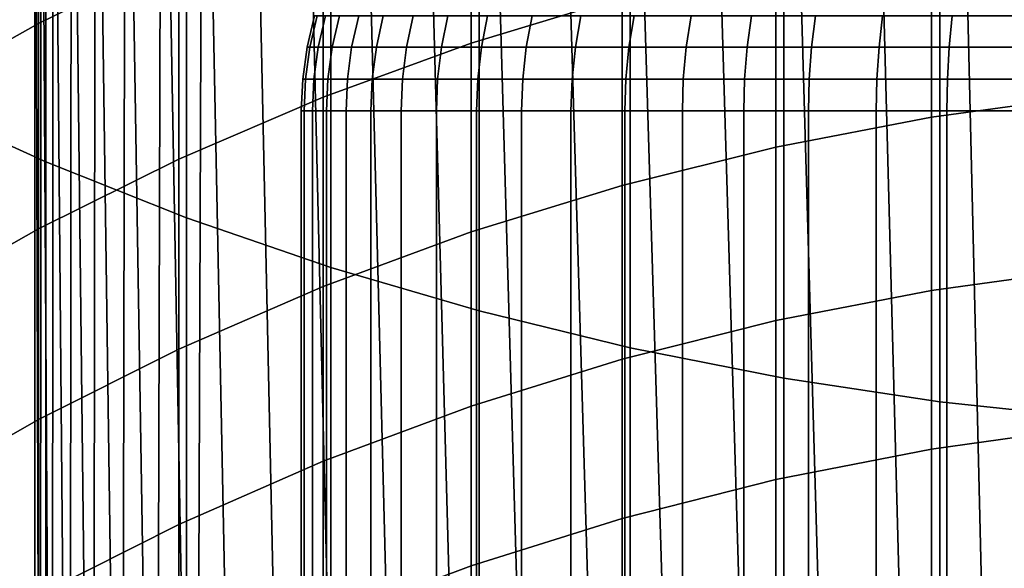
# Model space of a CAD drawing. Header units: metres. Extents: x -28 to 70, y -212 to 28.
# Tile 17 of 239: x -5.96 to -1.73, y -185.47 to -183.11. Entities that reach past the tile are written whole.
import ezdxf

# ---------------------------------------------------------------- set-up
doc = ezdxf.new("R2010")
doc.units = ezdxf.units.M
doc.layers.add('solid_10_261_102_XXX', color=7, linetype='CONTINUOUS')

msp = doc.modelspace()

# ---------------------------------------------------------------- linework, layer by layer
at = {"layer": 'solid_10_261_102_XXX'}
for points in [[(-5.896705, -180.854065, 291.102844), (-5.896839, -189, 291.493042), (-5.871588, -189, 291.878296), (-5.896705, -180.854065, 291.497162)], [(-5.896705, -180.854065, 291.102844), (-5.896839, -189, 291.106964), (-5.896839, -189, 291.493042)], [(-5.870369, -180.854065, 290.709442), (-5.871588, -189, 290.72171), (-5.896839, -189, 291.106964), (-5.896705, -180.854065, 291.102844)], [(-5.896705, -180.854065, 291.497162), (-5.871588, -189, 291.878296), (-5.821194, -189, 292.261078), (-5.870369, -180.854065, 291.890564)], [(-5.817815, -180.854065, 290.318665), (-5.821194, -189, 290.338928), (-5.871588, -189, 290.72171), (-5.870369, -180.854065, 290.709442)], [(-5.870369, -180.854065, 291.890564), (-5.821194, -189, 292.261078), (-5.745873, -189, 292.63974), (-5.817815, -180.854065, 292.281342)], [(-5.739277, -180.854065, 289.932251), (-5.745873, -189, 289.960266), (-5.821194, -189, 290.338928), (-5.817815, -180.854065, 290.318665)], [(-5.817815, -180.854065, 292.281342), (-5.745873, -189, 292.63974), (-5.645948, -189, 293.012665), (-5.739277, -180.854065, 292.667725)], [(-5.635106, -180.854065, 289.551971), (-5.645948, -189, 289.587341), (-5.745873, -189, 289.960266), (-5.739277, -180.854065, 289.932251)], [(-5.739277, -180.854065, 292.667725), (-5.645948, -189, 293.012665), (-5.521848, -189, 293.378265), (-5.635107, -180.854065, 293.048035)], [(-5.505767, -180.854065, 289.179504), (-5.521848, -189, 289.221741), (-5.645948, -189, 289.587341), (-5.635106, -180.854065, 289.551971)], [(-5.635107, -180.854065, 293.048035), (-5.521848, -189, 293.378265), (-5.374104, -189, 293.734955), (-5.505768, -180.854065, 293.420502)], [(-5.351839, -180.854065, 288.816498), (-5.374104, -189, 288.865051), (-5.521848, -189, 289.221741), (-5.505767, -180.854065, 289.179504)], [(-5.505768, -180.854065, 293.420502), (-5.374104, -189, 293.734955), (-5.20335, -189, 294.081207), (-5.35184, -180.854065, 293.783508)], [(-5.174008, -180.854065, 288.464569), (-5.20335, -189, 288.518799), (-5.374104, -189, 288.865051), (-5.351839, -180.854065, 288.816498)], [(-5.35184, -180.854065, 293.783508), (-5.20335, -189, 294.081207), (-5.010316, -189, 294.415558), (-5.17401, -180.854065, 294.135437)], [(-5.174008, -180.854065, 288.464569), (-5.010316, -189, 288.184448), (-5.20335, -189, 288.518799)], [(-5.17401, -180.854065, 294.135437), (-5.010316, -189, 294.415558), (-4.795832, -189, 294.736572), (-4.973071, -180.854065, 294.47467)], [(-5.174008, -180.854065, 288.464569), (-4.973069, -180.854065, 288.125336), (-4.795832, -189, 287.863434), (-5.010316, -189, 288.184448)], [(-4.973071, -180.854065, 294.47467), (-4.795832, -189, 294.736572), (-4.559823, -188.900085, 295.044067), (-4.74992, -180.854065, 294.799744)], [(-4.973069, -180.854065, 288.125336), (-4.749919, -180.854065, 287.800262), (-4.559828, -188.900085, 287.555939), (-4.795832, -189, 287.863434)], [(-4.74992, -180.854065, 294.799744), (-4.559823, -188.900085, 295.044067), (-4.303016, -188.798035, 295.336578), (-4.505557, -180.854065, 295.109192)], [(-4.749919, -180.854065, 287.800262), (-4.505555, -180.854065, 287.490814), (-4.303025, -188.798035, 287.263428), (-4.559828, -188.900085, 287.555939)], [(-4.505557, -180.854065, 295.109192), (-4.303016, -188.798035, 295.336578), (-4.027461, -188.696045, 295.611572), (-4.241071, -180.854065, 295.401611)], [(-4.505555, -180.854065, 287.490814), (-4.241068, -180.854065, 287.198364), (-4.027475, -188.696045, 286.988434), (-4.303025, -188.798035, 287.263428)], [(-4.241071, -180.854065, 295.401611), (-4.027461, -188.696045, 295.611572), (-3.735525, -188.596237, 295.866821), (-3.957642, -180.854065, 295.675751)], [(-4.241068, -180.854065, 287.198364), (-3.95764, -180.854065, 286.924255), (-3.735535, -188.596237, 286.733185), (-4.027475, -188.696045, 286.988434)], [(-3.957642, -180.854065, 295.675751), (-3.735525, -188.596237, 295.866821), (-3.429511, -188.500504, 296.100891), (-3.656537, -180.854065, 295.930298)], [(-3.95764, -180.854065, 286.924255), (-3.656536, -180.854065, 286.669678), (-3.42953, -188.500504, 286.499146), (-3.735535, -188.596237, 286.733185)], [(-3.656537, -180.854065, 295.930298), (-3.429511, -188.500504, 296.100891), (-3.111675, -188.410461, 296.312744), (-3.339103, -180.854065, 296.164185)], [(-3.656536, -180.854065, 286.669678), (-3.3391, -180.854065, 286.435791), (-3.111696, -188.410461, 286.287292), (-3.42953, -188.500504, 286.499146)], [(-3.339103, -180.854065, 296.164185), (-3.111675, -188.410461, 296.312744), (-2.784386, -188.327499, 296.501648), (-3.006755, -180.854065, 296.376373)], [(-3.3391, -180.854065, 286.435791), (-3.006752, -180.854065, 286.223633), (-2.784406, -188.327515, 286.098358), (-3.111696, -188.410461, 286.287292)], [(-3.006755, -180.854065, 296.376373), (-2.784386, -188.327499, 296.501648), (-2.449103, -188.252579, 296.667664), (-2.660979, -180.854065, 296.565857)], [(-3.006752, -180.854065, 286.223633), (-2.660975, -180.854065, 286.034149), (-2.449112, -188.252579, 285.932343), (-2.784406, -188.327515, 286.098358)], [(-2.660979, -180.854065, 296.565857), (-2.449103, -188.252579, 296.667664), (-2.107424, -188.186508, 296.810791), (-2.303317, -180.854065, 296.731812)], [(-2.660975, -180.854065, 286.034149), (-2.303313, -180.854065, 285.868164), (-2.107406, -188.186493, 285.789215), (-2.449112, -188.252579, 285.932343)], [(-2.303317, -180.854065, 296.731812), (-2.107424, -188.186508, 296.810791), (-1.761476, -188.12999, 296.930908), (-1.935369, -180.854065, 296.873535)], [(-2.303313, -180.854065, 285.868164), (-1.935364, -180.854065, 285.726471), (-1.761413, -188.129974, 285.669067), (-2.107406, -188.186493, 285.789215)], [(-1.935369, -180.854065, 296.873535), (-1.761476, -188.12999, 296.930908), (-1.41267, -188.083435, 297.028381), (-1.558774, -180.854065, 296.990356)], [(-1.935364, -180.854065, 285.726471), (-1.55877, -180.854065, 285.60965), (-1.412605, -188.083435, 285.571594), (-1.761413, -188.129974, 285.669067)], [(-6.435371, -181.461166, 388.322327), (-6.435371, -183.452682, 386.069611), (-5.849443, -183.719025, 386.298676), (-5.849443, -181.721161, 388.558563)], [(-5.849443, -181.721161, 388.558563), (-5.849443, -183.719025, 386.298676), (-5.244397, -183.959549, 386.505524), (-5.244397, -181.955948, 388.771912)], [(-5.27688, -181.886978, 349.86853), (-5.27688, -182.827972, 347.61853), (-5.880963, -183.123993, 347.73761), (-5.880963, -182.179626, 349.995636)], [(-5.244397, -181.955948, 388.771912), (-5.244397, -183.959549, 386.505524), (-4.62221, -184.173477, 386.689484), (-4.62221, -182.164764, 388.96167)], [(-3.369324, -182.138306, 347.341095), (-3.369324, -183.010162, 345.085175), (-4.019004, -183.208267, 345.158661), (-4.019004, -182.33432, 347.419952)], [(-5.880963, -182.179626, 349.995636), (-5.880963, -183.123993, 347.73761), (-6.465825, -183.451553, 347.869385), (-6.465825, -182.503464, 350.136322)], [(-4.62221, -182.164764, 388.96167), (-4.62221, -184.173477, 386.689484), (-3.984917, -184.360092, 386.849976), (-3.984917, -182.346924, 389.127197)], [(-4.019004, -182.33432, 347.419952), (-4.019004, -183.208267, 345.158661), (-4.65555, -183.440842, 345.244904), (-4.65555, -182.564453, 347.512543)], [(-3.984917, -182.346924, 389.127197), (-3.984917, -184.360092, 386.849976), (-3.334599, -184.518784, 386.98645), (-3.334599, -182.501831, 389.267944)], [(-3.334599, -182.501831, 389.267944), (-3.334599, -184.518784, 386.98645), (-2.673383, -184.649048, 387.09848), (-2.673383, -182.628983, 389.383484)], [(-4.65555, -182.564453, 347.512543), (-4.65555, -183.440842, 345.244904), (-5.27688, -183.707153, 345.343658), (-5.27688, -182.827972, 347.61853)], [(-2.673383, -182.628983, 389.383484), (-2.673383, -184.649048, 387.09848), (-2.00343, -184.750443, 387.185699), (-2.00343, -182.727966, 389.47345)], [(-1.362875, -182.628693, 344.943726), (-1.362875, -183.434891, 342.675293), (-2.039085, -183.526993, 342.706635), (-2.039085, -182.71991, 344.977539)], [(-2.039085, -182.71991, 344.977539), (-2.039085, -183.526993, 342.706635), (-2.708631, -183.655533, 342.750336), (-2.708631, -182.847214, 345.02475)], [(-2.00343, -182.727966, 389.47345), (-2.00343, -184.750443, 387.185699), (-1.326928, -184.822647, 387.247803), (-1.326928, -182.798447, 389.537476)], [(-5.27688, -182.827972, 347.61853), (-5.27688, -183.707153, 345.343658), (-5.880963, -184.006317, 345.45462), (-5.880963, -183.123993, 347.73761)], [(-2.708631, -182.847214, 345.02475), (-2.708631, -183.655533, 342.750336), (-3.369324, -183.820084, 342.806305), (-3.369324, -183.010162, 345.085175)], [(-3.369324, -183.010162, 345.085175), (-3.369324, -183.820084, 342.806305), (-4.019004, -184.020111, 342.874329), (-4.019004, -183.208267, 345.158661)], [(-4.693231, -183.091232, 291.299988), (-4.681273, -183.091232, 291.634796), (-4.712777, -183.226288, 291.637054), (-4.724815, -183.226288, 291.299988)], [(-4.681273, -183.091232, 290.965179), (-4.693231, -183.091232, 291.299988), (-4.724815, -183.226288, 291.299988), (-4.712777, -183.226288, 290.962921)], [(-4.681273, -183.091232, 291.634796), (-4.64546, -183.091232, 291.967926), (-4.676723, -183.226288, 291.972412), (-4.712777, -183.226288, 291.637054)], [(-4.64546, -183.091232, 290.63208), (-4.681273, -183.091232, 290.965179), (-4.712777, -183.226288, 290.962921), (-4.676723, -183.226288, 290.627594)], [(-4.64546, -183.091232, 291.967926), (-4.585976, -183.091232, 292.297607), (-4.616838, -183.226288, 292.304321), (-4.676723, -183.226288, 291.972412)], [(-4.585976, -183.091232, 290.302368), (-4.64546, -183.091232, 290.63208), (-4.676723, -183.226288, 290.627594), (-4.616838, -183.226288, 290.295654)], [(-4.585976, -183.091232, 292.297607), (-4.503122, -183.091232, 292.622223), (-4.533427, -183.226288, 292.631134), (-4.616838, -183.226288, 292.304321)], [(-4.503122, -183.091232, 289.977753), (-4.585976, -183.091232, 290.302368), (-4.616838, -183.226288, 290.295654), (-4.533427, -183.226288, 289.968872)], [(-4.503122, -183.091232, 292.622223), (-4.397321, -183.091232, 292.940125), (-4.426914, -183.226288, 292.951141), (-4.533427, -183.226288, 292.631134)], [(-4.397321, -183.091232, 289.659882), (-4.503122, -183.091232, 289.977753), (-4.533427, -183.226288, 289.968872), (-4.426914, -183.226288, 289.648834)], [(-4.397321, -183.091232, 292.940125), (-4.269113, -183.091232, 293.249634), (-4.297843, -183.226288, 293.262756), (-4.426914, -183.226288, 292.951141)], [(-4.269113, -183.091232, 289.350372), (-4.397321, -183.091232, 289.659882), (-4.426914, -183.226288, 289.648834), (-4.297843, -183.226288, 289.33725)], [(-4.269113, -183.091232, 293.249634), (-4.11915, -183.091232, 293.549225), (-4.146871, -183.226288, 293.564362), (-4.297843, -183.226288, 293.262756)], [(-4.11915, -183.091232, 289.050781), (-4.269113, -183.091232, 289.350372), (-4.297843, -183.226288, 289.33725), (-4.146871, -183.226288, 289.035645)], [(-4.11915, -183.091232, 293.549225), (-3.948197, -183.091232, 293.837341), (-3.974767, -183.226288, 293.854431), (-4.146871, -183.226288, 293.564362)], [(-3.948197, -183.091232, 288.762634), (-4.11915, -183.091232, 289.050781), (-4.146871, -183.226288, 289.035645), (-3.974767, -183.226288, 288.745575)], [(-3.948197, -183.091232, 293.837341), (-3.757125, -183.091232, 294.112549), (-3.782409, -183.226288, 294.13147), (-3.974767, -183.226288, 293.854431)], [(-3.757125, -183.091232, 288.487457), (-3.948197, -183.091232, 288.762634), (-3.974767, -183.226288, 288.745575), (-3.782409, -183.226288, 288.468536)], [(-3.757125, -183.091232, 294.112549), (-3.546907, -183.091232, 294.373413), (-3.570777, -183.226288, 294.394104), (-3.782409, -183.226288, 294.13147)], [(-3.546907, -183.091232, 288.226593), (-3.757125, -183.091232, 288.487457), (-3.782409, -183.226288, 288.468536), (-3.570777, -183.226288, 288.205902)], [(-3.546907, -183.091232, 294.373413), (-3.318615, -183.091232, 294.618622), (-3.340949, -183.226288, 294.640961), (-3.570777, -183.226288, 294.394104)], [(-3.318615, -183.091232, 287.981384), (-3.546907, -183.091232, 288.226593), (-3.570777, -183.226288, 288.205902), (-3.340949, -183.226288, 287.959045)], [(-3.318615, -183.091232, 294.618622), (-3.073412, -183.091232, 294.846893), (-3.094096, -183.226288, 294.870789), (-3.340949, -183.226288, 294.640961)], [(-3.073412, -183.091232, 287.753082), (-3.318615, -183.091232, 287.981384), (-3.340949, -183.226288, 287.959045), (-3.094096, -183.226288, 287.729218)], [(-3.073412, -183.091232, 294.846893), (-2.812548, -183.091232, 295.057129), (-2.831476, -183.226288, 295.082397), (-3.094096, -183.226288, 294.870789)], [(-2.812548, -183.091232, 287.542877), (-3.073412, -183.091232, 287.753082), (-3.094096, -183.226288, 287.729218), (-2.831476, -183.226288, 287.517578)], [(-2.812548, -183.091232, 295.057129), (-2.537352, -183.091232, 295.248199), (-2.554428, -183.226288, 295.27478), (-2.831476, -183.226288, 295.082397)], [(-2.537352, -183.091232, 287.351807), (-2.812548, -183.091232, 287.542877), (-2.831476, -183.226288, 287.517578), (-2.554428, -183.226288, 287.325226)], [(-2.537352, -183.091232, 295.248199), (-2.249226, -183.091232, 295.419159), (-2.264363, -183.226288, 295.446869), (-2.554428, -183.226288, 295.27478)], [(-2.249226, -183.091232, 287.180847), (-2.537352, -183.091232, 287.351807), (-2.554428, -183.226288, 287.325226), (-2.264363, -183.226288, 287.153137)], [(-2.249226, -183.091232, 295.419159), (-1.949638, -183.091232, 295.569122), (-1.962759, -183.226288, 295.597839), (-2.264363, -183.226288, 295.446869)], [(-1.949638, -183.091232, 287.030884), (-2.249226, -183.091232, 287.180847), (-2.264363, -183.226288, 287.153137), (-1.962759, -183.226288, 287.002167)], [(-1.949638, -183.091232, 295.569122), (-1.640116, -183.091232, 295.697327), (-1.651154, -183.226288, 295.726929), (-1.962759, -183.226288, 295.597839)], [(-1.640116, -183.091232, 286.902679), (-1.949638, -183.091232, 287.030884), (-1.962759, -183.226288, 287.002167), (-1.651154, -183.226288, 286.873077)], [(-5.880963, -183.123993, 347.73761), (-5.880963, -184.006317, 345.45462), (-6.465825, -184.337357, 345.577393), (-6.465825, -183.451553, 347.869385)], [(-4.724815, -183.226288, 291.299988), (-4.712777, -183.226288, 291.637054), (-4.731705, -183.363663, 291.638428), (-4.743792, -183.363663, 291.299988)], [(-4.712777, -183.226288, 290.962921), (-4.724815, -183.226288, 291.299988), (-4.743792, -183.363663, 291.299988), (-4.731705, -183.363663, 290.961578)], [(-4.712777, -183.226288, 291.637054), (-4.676723, -183.226288, 291.972412), (-4.695507, -183.363663, 291.975098), (-4.731705, -183.363663, 291.638428)], [(-4.676723, -183.226288, 290.627594), (-4.712777, -183.226288, 290.962921), (-4.731705, -183.363663, 290.961578), (-4.695507, -183.363663, 290.624878)], [(-4.676723, -183.226288, 291.972412), (-4.616838, -183.226288, 292.304321), (-4.635381, -183.363663, 292.30838), (-4.695507, -183.363663, 291.975098)], [(-4.616838, -183.226288, 290.295654), (-4.676723, -183.226288, 290.627594), (-4.695507, -183.363663, 290.624878), (-4.635381, -183.363663, 290.291626)], [(-4.019004, -183.208267, 345.158661), (-4.019004, -184.020111, 342.874329), (-4.65555, -184.254959, 342.954193), (-4.65555, -183.440842, 345.244904)], [(-4.616838, -183.226288, 292.304321), (-4.533427, -183.226288, 292.631134), (-4.551635, -183.363663, 292.636475), (-4.635381, -183.363663, 292.30838)], [(-4.533427, -183.226288, 289.968872), (-4.616838, -183.226288, 290.295654), (-4.635381, -183.363663, 290.291626), (-4.551635, -183.363663, 289.963531)], [(-4.533427, -183.226288, 292.631134), (-4.426914, -183.226288, 292.951141), (-4.444695, -183.363663, 292.957794), (-4.551635, -183.363663, 292.636475)], [(-4.426914, -183.226288, 289.648834), (-4.533427, -183.226288, 289.968872), (-4.551635, -183.363663, 289.963531), (-4.444695, -183.363663, 289.642212)], [(-4.426914, -183.226288, 292.951141), (-4.297843, -183.226288, 293.262756), (-4.315104, -183.363663, 293.27063), (-4.444695, -183.363663, 292.957794)], [(-4.297843, -183.226288, 289.33725), (-4.426914, -183.226288, 289.648834), (-4.444695, -183.363663, 289.642212), (-4.315104, -183.363663, 289.329346)], [(-4.297843, -183.226288, 293.262756), (-4.146871, -183.226288, 293.564362), (-4.163526, -183.363663, 293.573456), (-4.315104, -183.363663, 293.27063)], [(-4.146871, -183.226288, 289.035645), (-4.297843, -183.226288, 289.33725), (-4.315104, -183.363663, 289.329346), (-4.163526, -183.363663, 289.02655)], [(-4.146871, -183.226288, 293.564362), (-3.974767, -183.226288, 293.854431), (-3.990731, -183.363663, 293.864685), (-4.163526, -183.363663, 293.573456)], [(-3.974767, -183.226288, 288.745575), (-4.146871, -183.226288, 289.035645), (-4.163526, -183.363663, 289.02655), (-3.990731, -183.363663, 288.735321)], [(-3.974767, -183.226288, 293.854431), (-3.782409, -183.226288, 294.13147), (-3.797601, -183.363663, 294.142853), (-3.990731, -183.363663, 293.864685)], [(-3.782409, -183.226288, 288.468536), (-3.974767, -183.226288, 288.745575), (-3.990731, -183.363663, 288.735321), (-3.797601, -183.363663, 288.457153)], [(-3.782409, -183.226288, 294.13147), (-3.570777, -183.226288, 294.394104), (-3.585119, -183.363663, 294.406525), (-3.797601, -183.363663, 294.142853)], [(-3.570777, -183.226288, 288.205902), (-3.782409, -183.226288, 288.468536), (-3.797601, -183.363663, 288.457153), (-3.585119, -183.363663, 288.193481)], [(-3.570777, -183.226288, 294.394104), (-3.340949, -183.226288, 294.640961), (-3.354367, -183.363663, 294.654358), (-3.585119, -183.363663, 294.406525)], [(-3.340949, -183.226288, 287.959045), (-3.570777, -183.226288, 288.205902), (-3.585119, -183.363663, 288.193481), (-3.354367, -183.363663, 287.945618)], [(-3.340949, -183.226288, 294.640961), (-3.094096, -183.226288, 294.870789), (-3.106523, -183.363663, 294.885132), (-3.354367, -183.363663, 294.654358)], [(-3.094096, -183.226288, 287.729218), (-3.340949, -183.226288, 287.959045), (-3.354367, -183.363663, 287.945618), (-3.106523, -183.363663, 287.714874)], [(-3.094096, -183.226288, 294.870789), (-2.831476, -183.226288, 295.082397), (-2.842848, -183.363663, 295.097595), (-3.106523, -183.363663, 294.885132)], [(-2.831476, -183.226288, 287.517578), (-3.094096, -183.226288, 287.729218), (-3.106523, -183.363663, 287.714874), (-2.842848, -183.363663, 287.502411)], [(-2.831476, -183.226288, 295.082397), (-2.554428, -183.226288, 295.27478), (-2.564687, -183.363663, 295.290741), (-2.842848, -183.363663, 295.097595)], [(-2.554428, -183.226288, 287.325226), (-2.831476, -183.226288, 287.517578), (-2.842848, -183.363663, 287.502411), (-2.564687, -183.363663, 287.309265)], [(-2.554428, -183.226288, 295.27478), (-2.264363, -183.226288, 295.446869), (-2.273457, -183.363663, 295.463531), (-2.564687, -183.363663, 295.290741)], [(-2.264363, -183.226288, 287.153137), (-2.554428, -183.226288, 287.325226), (-2.564687, -183.363663, 287.309265), (-2.273457, -183.363663, 287.136475)], [(-2.264363, -183.226288, 295.446869), (-1.962759, -183.226288, 295.597839), (-1.970642, -183.363663, 295.615112), (-2.273457, -183.363663, 295.463531)], [(-1.962759, -183.226288, 287.002167), (-2.264363, -183.226288, 287.153137), (-2.273457, -183.363663, 287.136475), (-1.970642, -183.363663, 286.984894)], [(-1.962759, -183.226288, 295.597839), (-1.651154, -183.226288, 295.726929), (-1.657785, -183.363663, 295.74469), (-1.970642, -183.363663, 295.615112)], [(-1.651154, -183.226288, 286.873077), (-1.962759, -183.226288, 287.002167), (-1.970642, -183.363663, 286.984894), (-1.657785, -183.363663, 286.855316)], [(-4.743792, -183.363663, 291.299988), (-4.731705, -183.363663, 291.638428), (-4.737897, -183.5, 291.638855), (-4.75, -183.5, 291.299988)], [(-4.731705, -183.363663, 290.961578), (-4.743792, -183.363663, 291.299988), (-4.75, -183.5, 291.299988), (-4.737897, -183.5, 290.961151)], [(-4.731705, -183.363663, 291.638428), (-4.695507, -183.363663, 291.975098), (-4.701652, -183.5, 291.975983), (-4.737897, -183.5, 291.638855)], [(-4.695507, -183.363663, 290.624878), (-4.731705, -183.363663, 290.961578), (-4.737897, -183.5, 290.961151), (-4.701652, -183.5, 290.623993)], [(-4.695507, -183.363663, 291.975098), (-4.635381, -183.363663, 292.30838), (-4.641448, -183.5, 292.309692), (-4.701652, -183.5, 291.975983)], [(-4.635381, -183.363663, 290.291626), (-4.695507, -183.363663, 290.624878), (-4.701652, -183.5, 290.623993), (-4.641448, -183.5, 290.290314)], [(-4.635381, -183.363663, 292.30838), (-4.551635, -183.363663, 292.636475), (-4.557591, -183.5, 292.638245), (-4.641448, -183.5, 292.309692)], [(-4.551635, -183.363663, 289.963531), (-4.635381, -183.363663, 290.291626), (-4.641448, -183.5, 290.290314), (-4.557591, -183.5, 289.961761)], [(-4.551635, -183.363663, 292.636475), (-4.444695, -183.363663, 292.957794), (-4.450511, -183.5, 292.959961), (-4.557591, -183.5, 292.638245)], [(-4.444695, -183.363663, 289.642212), (-4.551635, -183.363663, 289.963531), (-4.557591, -183.5, 289.961761), (-4.450511, -183.5, 289.640045)], [(-4.444695, -183.363663, 292.957794), (-4.315104, -183.363663, 293.27063), (-4.320752, -183.5, 293.273224), (-4.450511, -183.5, 292.959961)], [(-4.315104, -183.363663, 289.329346), (-4.444695, -183.363663, 289.642212), (-4.450511, -183.5, 289.640045), (-4.320752, -183.5, 289.326782)], [(-4.315104, -183.363663, 293.27063), (-4.163526, -183.363663, 293.573456), (-4.168975, -183.5, 293.576447), (-4.320752, -183.5, 293.273224)], [(-4.163526, -183.363663, 289.02655), (-4.315104, -183.363663, 289.329346), (-4.320752, -183.5, 289.326782), (-4.168975, -183.5, 289.02356)], [(-4.163526, -183.363663, 293.573456), (-3.990731, -183.363663, 293.864685), (-3.995954, -183.5, 293.868042), (-4.168975, -183.5, 293.576447)], [(-3.990731, -183.363663, 288.735321), (-4.163526, -183.363663, 289.02655), (-4.168975, -183.5, 289.02356), (-3.995954, -183.5, 288.731964)], [(-3.990731, -183.363663, 293.864685), (-3.797601, -183.363663, 294.142853), (-3.802571, -183.5, 294.146576), (-3.995954, -183.5, 293.868042)], [(-3.797601, -183.363663, 288.457153), (-3.990731, -183.363663, 288.735321), (-3.995954, -183.5, 288.731964), (-3.802571, -183.5, 288.45343)], [(-3.797601, -183.363663, 294.142853), (-3.585119, -183.363663, 294.406525), (-3.58981, -183.5, 294.410583), (-3.802571, -183.5, 294.146576)], [(-3.585119, -183.363663, 288.193481), (-3.797601, -183.363663, 288.457153), (-3.802571, -183.5, 288.45343), (-3.58981, -183.5, 288.189423)], [(-3.585119, -183.363663, 294.406525), (-3.354367, -183.363663, 294.654358), (-3.358757, -183.5, 294.658752), (-3.58981, -183.5, 294.410583)], [(-3.354367, -183.363663, 287.945618), (-3.585119, -183.363663, 288.193481), (-3.58981, -183.5, 288.189423), (-3.358757, -183.5, 287.941254)], [(-3.354367, -183.363663, 294.654358), (-3.106523, -183.363663, 294.885132), (-3.110589, -183.5, 294.889801), (-3.358757, -183.5, 294.658752)], [(-3.106523, -183.363663, 287.714874), (-3.354367, -183.363663, 287.945618), (-3.358757, -183.5, 287.941254), (-3.110589, -183.5, 287.710175)], [(-3.106523, -183.363663, 294.885132), (-2.842848, -183.363663, 295.097595), (-2.846569, -183.5, 295.10257), (-3.110589, -183.5, 294.889801)], [(-2.842848, -183.363663, 287.502411), (-3.106523, -183.363663, 287.714874), (-3.110589, -183.5, 287.710175), (-2.846569, -183.5, 287.497437)], [(-2.842848, -183.363663, 295.097595), (-2.564687, -183.363663, 295.290741), (-2.568044, -183.5, 295.295959), (-2.846569, -183.5, 295.10257)], [(-2.564687, -183.363663, 287.309265), (-2.842848, -183.363663, 287.502411), (-2.846569, -183.5, 287.497437), (-2.568044, -183.5, 287.304047)], [(-2.564687, -183.363663, 295.290741), (-2.273457, -183.363663, 295.463531), (-2.276433, -183.5, 295.468964), (-2.568044, -183.5, 295.295959)], [(-2.273457, -183.363663, 287.136475), (-2.564687, -183.363663, 287.309265), (-2.568044, -183.5, 287.304047), (-2.276433, -183.5, 287.131012)], [(-2.273457, -183.363663, 295.463531), (-1.970642, -183.363663, 295.615112), (-1.973221, -183.5, 295.620758), (-2.276433, -183.5, 295.468964)], [(-1.970642, -183.363663, 286.984894), (-2.273457, -183.363663, 287.136475), (-2.276433, -183.5, 287.131012), (-1.973221, -183.5, 286.979248)], [(-1.970642, -183.363663, 295.615112), (-1.657785, -183.363663, 295.74469), (-1.659955, -183.5, 295.750519), (-1.973221, -183.5, 295.620758)], [(-1.657785, -183.363663, 286.855316), (-1.970642, -183.363663, 286.984894), (-1.973221, -183.5, 286.979248), (-1.659955, -183.5, 286.849487)], [(-6.435371, -183.452682, 386.069611), (-6.435371, -185.381912, 383.763336), (-5.849443, -185.654419, 383.985046), (-5.849443, -183.719025, 386.298676)], [(-4.65555, -183.440842, 345.244904), (-4.65555, -184.254959, 342.954193), (-5.27688, -184.523865, 343.045654), (-5.27688, -183.707153, 345.343658)], [(-1.362875, -183.434891, 342.675293), (-1.362875, -184.178833, 340.385712), (-2.039085, -184.271759, 340.41449), (-2.039085, -183.526993, 342.706635)], [(-4.737898, -187.526794, 291.638855), (-4.75, -187.526794, 291.299988), (-4.75, -183.5, 291.299988), (-4.737897, -183.5, 291.638855)], [(-4.75, -187.526794, 291.299988), (-4.737898, -187.526794, 290.961151), (-4.737897, -183.5, 290.961151), (-4.75, -183.5, 291.299988)], [(-4.701649, -187.526794, 291.976013), (-4.737898, -187.526794, 291.638855), (-4.737897, -183.5, 291.638855), (-4.701652, -183.5, 291.975983)], [(-4.737898, -187.526794, 290.961151), (-4.701649, -187.526794, 290.623993), (-4.701652, -183.5, 290.623993), (-4.737897, -183.5, 290.961151)], [(-4.641454, -187.526794, 292.309662), (-4.701649, -187.526794, 291.976013), (-4.701652, -183.5, 291.975983), (-4.641448, -183.5, 292.309692)], [(-4.701649, -187.526794, 290.623993), (-4.641454, -187.526794, 290.290344), (-4.641448, -183.5, 290.290314), (-4.701652, -183.5, 290.623993)], [(-4.557583, -187.526794, 292.638245), (-4.641454, -187.526794, 292.309662), (-4.641448, -183.5, 292.309692), (-4.557591, -183.5, 292.638245)], [(-4.641454, -187.526794, 290.290344), (-4.557583, -187.526794, 289.961731), (-4.557591, -183.5, 289.961761), (-4.641448, -183.5, 290.290314)], [(-4.450526, -187.526794, 292.95993), (-4.557583, -187.526794, 292.638245), (-4.557591, -183.5, 292.638245), (-4.450511, -183.5, 292.959961)], [(-4.557583, -187.526794, 289.961731), (-4.450526, -187.526794, 289.640076), (-4.450511, -183.5, 289.640045), (-4.557591, -183.5, 289.961761)], [(-4.320736, -187.526794, 293.273254), (-4.450526, -187.526794, 292.95993), (-4.450511, -183.5, 292.959961), (-4.320752, -183.5, 293.273224)], [(-4.450526, -187.526794, 289.640076), (-4.320736, -187.526794, 289.326752), (-4.320752, -183.5, 289.326782), (-4.450511, -183.5, 289.640045)], [(-4.168998, -187.526794, 293.576385), (-4.320736, -187.526794, 293.273254), (-4.320752, -183.5, 293.273224), (-4.168975, -183.5, 293.576447)], [(-4.320736, -187.526794, 289.326752), (-4.168998, -187.526794, 289.023621), (-4.168975, -183.5, 289.02356), (-4.320752, -183.5, 289.326782)], [(-3.995935, -187.526794, 293.868073), (-4.168998, -187.526794, 293.576385), (-4.168975, -183.5, 293.576447), (-3.995954, -183.5, 293.868042)], [(-4.168998, -187.526794, 289.023621), (-3.995935, -187.526794, 288.731934), (-3.995954, -183.5, 288.731964), (-4.168975, -183.5, 289.02356)], [(-3.802596, -187.526794, 294.146545), (-3.995935, -187.526794, 293.868073), (-3.995954, -183.5, 293.868042), (-3.802571, -183.5, 294.146576)], [(-3.995935, -187.526794, 288.731934), (-3.802596, -187.526794, 288.453461), (-3.802571, -183.5, 288.45343), (-3.995954, -183.5, 288.731964)], [(-3.589793, -187.526794, 294.410614), (-3.802596, -187.526794, 294.146545), (-3.802571, -183.5, 294.146576), (-3.58981, -183.5, 294.410583)], [(-3.802596, -187.526794, 288.453461), (-3.589793, -187.526794, 288.189392), (-3.58981, -183.5, 288.189423), (-3.802571, -183.5, 288.45343)], [(-3.358779, -187.526794, 294.658722), (-3.589793, -187.526794, 294.410614), (-3.58981, -183.5, 294.410583), (-3.358757, -183.5, 294.658752)], [(-3.589793, -187.526794, 288.189392), (-3.358779, -187.526794, 287.941254), (-3.358757, -183.5, 287.941254), (-3.58981, -183.5, 288.189423)], [(-3.110579, -187.526794, 294.889832), (-3.358779, -187.526794, 294.658722), (-3.358757, -183.5, 294.658752), (-3.110589, -183.5, 294.889801)], [(-3.358779, -187.526794, 287.941254), (-3.110579, -187.526794, 287.710175), (-3.110589, -183.5, 287.710175), (-3.358757, -183.5, 287.941254)], [(-2.846583, -187.526794, 295.10257), (-3.110579, -187.526794, 294.889832), (-3.110589, -183.5, 294.889801), (-2.846569, -183.5, 295.10257)], [(-3.110579, -187.526794, 287.710175), (-2.846583, -187.526794, 287.497437), (-2.846569, -183.5, 287.497437), (-3.110589, -183.5, 287.710175)], [(-2.568044, -187.526794, 295.295959), (-2.846583, -187.526794, 295.10257), (-2.846569, -183.5, 295.10257), (-2.568044, -183.5, 295.295959)], [(-2.846583, -187.526794, 287.497437), (-2.568044, -187.526794, 287.304047), (-2.568044, -183.5, 287.304047), (-2.846569, -183.5, 287.497437)], [(-2.276438, -187.526794, 295.468964), (-2.568044, -187.526794, 295.295959), (-2.568044, -183.5, 295.295959), (-2.276433, -183.5, 295.468964)], [(-2.568044, -187.526794, 287.304047), (-2.276438, -187.526794, 287.131042), (-2.276433, -183.5, 287.131012), (-2.568044, -183.5, 287.304047)], [(-1.97323, -187.526794, 295.620758), (-2.276438, -187.526794, 295.468964), (-2.276433, -183.5, 295.468964), (-1.973221, -183.5, 295.620758)], [(-2.276438, -187.526794, 287.131042), (-1.97323, -187.526794, 286.979248), (-1.973221, -183.5, 286.979248), (-2.276433, -183.5, 287.131012)], [(-1.659953, -187.526794, 295.750519), (-1.97323, -187.526794, 295.620758), (-1.973221, -183.5, 295.620758), (-1.659955, -183.5, 295.750519)], [(-1.97323, -187.526794, 286.979248), (-1.659953, -187.526794, 286.849487), (-1.659955, -183.5, 286.849487), (-1.973221, -183.5, 286.979248)], [(-2.039085, -183.526993, 342.706635), (-2.039085, -184.271759, 340.41449), (-2.708631, -184.401443, 340.454681), (-2.708631, -183.655533, 342.750336)], [(-2.708631, -183.655533, 342.750336), (-2.708631, -184.401443, 340.454681), (-3.369324, -184.567459, 340.506134), (-3.369324, -183.820084, 342.806305)], [(-5.27688, -183.707153, 345.343658), (-5.27688, -184.523865, 343.045654), (-5.880963, -184.825943, 343.148376), (-5.880963, -184.006317, 345.45462)], [(-5.849443, -183.719025, 386.298676), (-5.849443, -185.654419, 383.985046), (-5.244397, -185.900513, 384.185242), (-5.244397, -183.959549, 386.505524)], [(-3.369324, -183.820084, 342.806305), (-3.369324, -184.567459, 340.506134), (-4.019004, -184.769272, 340.568665), (-4.019004, -184.020111, 342.874329)], [(-5.244397, -183.959549, 386.505524), (-5.244397, -185.900513, 384.185242), (-4.62221, -186.11937, 384.363312), (-4.62221, -184.173477, 386.689484)], [(-5.880963, -184.006317, 345.45462), (-5.880963, -184.825943, 343.148376), (-6.465825, -185.160217, 343.262054), (-6.465825, -184.337357, 345.577393)], [(-4.019004, -184.020111, 342.874329), (-4.019004, -184.769272, 340.568665), (-4.65555, -185.00621, 340.64209), (-4.65555, -184.254959, 342.954193)], [(-4.62221, -184.173477, 386.689484), (-4.62221, -186.11937, 384.363312), (-3.984917, -186.310303, 384.518646), (-3.984917, -184.360092, 386.849976)], [(-1.362875, -184.178833, 340.385712), (-1.362875, -184.85994, 338.07663), (-2.039085, -184.953629, 338.102875), (-2.039085, -184.271759, 340.41449)], [(-4.65555, -184.254959, 342.954193), (-4.65555, -185.00621, 340.64209), (-5.27688, -185.277512, 340.726166), (-5.27688, -184.523865, 343.045654)], [(-2.039085, -184.271759, 340.41449), (-2.039085, -184.953629, 338.102875), (-2.708631, -185.084351, 338.139526), (-2.708631, -184.401443, 340.454681)], [(-3.984917, -184.360092, 386.849976), (-3.984917, -186.310303, 384.518646), (-3.334599, -186.472656, 384.650726), (-3.334599, -184.518784, 386.98645)], [(-2.708631, -184.401443, 340.454681), (-2.708631, -185.084351, 338.139526), (-3.369324, -185.251724, 338.186401), (-3.369324, -184.567459, 340.506134)], [(-5.27688, -184.523865, 343.045654), (-5.27688, -185.277512, 340.726166), (-5.880963, -185.582291, 340.820618), (-5.880963, -184.825943, 343.148376)], [(-3.334599, -184.518784, 386.98645), (-3.334599, -186.472656, 384.650726), (-2.673383, -186.605942, 384.759155), (-2.673383, -184.649048, 387.09848)], [(-3.369324, -184.567459, 340.506134), (-3.369324, -185.251724, 338.186401), (-4.019004, -185.455154, 338.243408), (-4.019004, -184.769272, 340.568665)], [(-2.673383, -184.649048, 387.09848), (-2.673383, -186.605942, 384.759155), (-2.00343, -186.709686, 384.843567), (-2.00343, -184.750443, 387.185699)], [(-4.019004, -184.769272, 340.568665), (-4.019004, -185.455154, 338.243408), (-4.65555, -185.694016, 338.310333), (-4.65555, -185.00621, 340.64209)], [(-2.00343, -184.750443, 387.185699), (-2.00343, -186.709686, 384.843567), (-1.326928, -186.783554, 384.903656), (-1.326928, -184.822647, 387.247803)], [(-5.880963, -184.825943, 343.148376), (-5.880963, -185.582291, 340.820618), (-6.465825, -185.91954, 340.92511), (-6.465825, -185.160217, 343.262054)], [(-1.362875, -184.85994, 338.07663), (-1.362875, -185.477737, 335.749847), (-2.039085, -185.572098, 335.773529), (-2.039085, -184.953629, 338.102875)], [(-2.039085, -184.953629, 338.102875), (-2.039085, -185.572098, 335.773529), (-2.708631, -185.703781, 335.806549), (-2.708631, -185.084351, 338.139526)], [(-4.65555, -185.00621, 340.64209), (-4.65555, -185.694016, 338.310333), (-5.27688, -185.967514, 338.386963), (-5.27688, -185.277512, 340.726166)], [(-2.708631, -185.084351, 338.139526), (-2.708631, -185.703781, 335.806549), (-3.369324, -185.87236, 335.848877), (-3.369324, -185.251724, 338.186401)], [(-5.27688, -185.277512, 340.726166), (-5.27688, -185.967514, 338.386963), (-5.880963, -186.274765, 338.473053), (-5.880963, -185.582291, 340.820618)], [(-3.369324, -185.251724, 338.186401), (-3.369324, -185.87236, 335.848877), (-4.019004, -186.077286, 335.900299), (-4.019004, -185.455154, 338.243408)], [(-6.435371, -185.381912, 383.763336), (-6.435371, -187.247437, 381.405243), (-5.849443, -187.525894, 381.619415), (-5.849443, -185.654419, 383.985046)], [(-4.019004, -185.455154, 338.243408), (-4.019004, -186.077286, 335.900299), (-4.65555, -186.317886, 335.960663), (-4.65555, -185.694016, 338.310333)]]:
    msp.add_3dface(points, dxfattribs=at)

doc.saveas('drawing.dxf')
